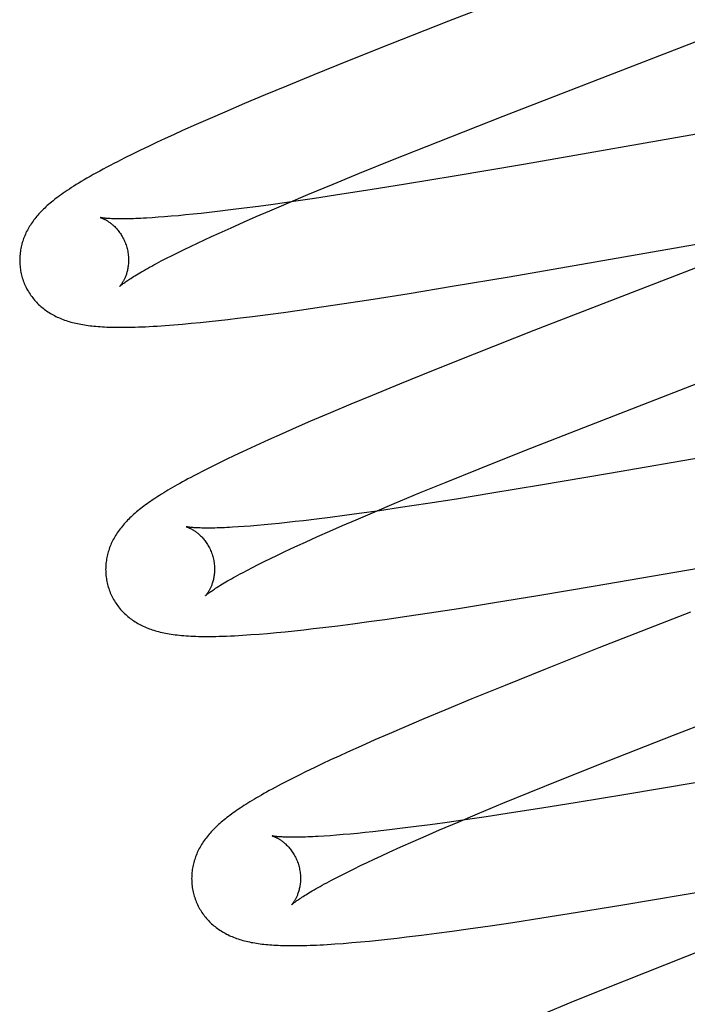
# Model space of a CAD drawing. Header units: inches. Extents: x 0 to 268, y 0 to 174.
# Tile 57 of 79: x 86.115 to 86.237, y 89.217 to 89.398. Entities that reach past the tile are written whole.
import ezdxf

# ---------------------------------------------------------------- set-up
doc = ezdxf.new("R2010")
doc.units = ezdxf.units.IN
doc.header["$LTSCALE"] = 14.749625
doc.header["$MEASUREMENT"] = 0
doc.linetypes.add('HIDDEN', pattern=[0.2, 0.1, -0.1])
doc.layers.add('DEFAULT_2', color=8, linetype='HIDDEN')

msp = doc.modelspace()

# ---------------------------------------------------------------- linework, layer by layer
at = {"layer": 'DEFAULT_2', "color": 8, "linetype": 'HIDDEN'}
for p, q in [((86.19357, 89.39775), (86.18256, 89.39341)), ((86.22483, 89.38853), (86.24669, 89.397)), ((86.18256, 89.39341), (86.17507, 89.39042)), ((86.17507, 89.39042), (86.16884, 89.3879)), ((86.20364, 89.38031), (86.22483, 89.38853)), ((86.16884, 89.3879), (86.16382, 89.38584)), ((86.16382, 89.38584), (86.15992, 89.38422)), ((86.15992, 89.38422), (86.15613, 89.38262)), ((86.15613, 89.38262), (86.15248, 89.38106)), ((86.14982, 89.3799), (86.14724, 89.37877)), ((86.15248, 89.38106), (86.14982, 89.3799)), ((86.19168, 89.37561), (86.20364, 89.38031)), ((86.25725, 89.38014), (86.20736, 89.37146)), ((86.14473, 89.37765), (86.14311, 89.37691)), ((86.14724, 89.37877), (86.14473, 89.37765)), ((86.14153, 89.37618), (86.13998, 89.37546)), ((86.14311, 89.37691), (86.14153, 89.37618)), ((86.137, 89.37405), (86.13556, 89.37334)), ((86.13847, 89.37475), (86.137, 89.37405)), ((86.13998, 89.37546), (86.13847, 89.37475)), ((86.1833, 89.37227), (86.19168, 89.37561)), ((86.13415, 89.37265), (86.13279, 89.37195)), ((86.13556, 89.37334), (86.13415, 89.37265)), ((86.17725, 89.36983), (86.1833, 89.37227)), ((86.20736, 89.37146), (86.19465, 89.36929)), ((86.1724, 89.36785), (86.17725, 89.36983)), ((86.19465, 89.36929), (86.1857, 89.36781)), ((86.16775, 89.36592), (86.1724, 89.36785)), ((86.17922, 89.36677), (86.174, 89.36596)), ((86.1857, 89.36781), (86.17922, 89.36677)), ((86.16418, 89.36441), (86.16775, 89.36592)), ((86.16897, 89.3652), (86.1651, 89.36463)), ((86.174, 89.36596), (86.16897, 89.3652)), ((86.15358, 89.36308), (86.15118, 89.36279)), ((86.15608, 89.3634), (86.15358, 89.36308)), ((86.15868, 89.36374), (86.15608, 89.3634)), ((86.16137, 89.36411), (86.15868, 89.36374)), ((86.16076, 89.36295), (86.16418, 89.36441)), ((86.1651, 89.36463), (86.16137, 89.36411)), ((86.14028, 89.36173), (86.13916, 89.36165)), ((86.14145, 89.36182), (86.14028, 89.36173)), ((86.14268, 89.36192), (86.14145, 89.36182)), ((86.14397, 89.36203), (86.14268, 89.36192)), ((86.14531, 89.36216), (86.14397, 89.36203)), ((86.1467, 89.3623), (86.14531, 89.36216)), ((86.14814, 89.36245), (86.1467, 89.3623)), ((86.14964, 89.36262), (86.14814, 89.36245)), ((86.15118, 89.36279), (86.14964, 89.36262)), ((86.15592, 89.36084), (86.15829, 89.36188)), ((86.15829, 89.36188), (86.16076, 89.36295)), ((86.15148, 89.35885), (86.15365, 89.35983)), ((86.15365, 89.35983), (86.15592, 89.36084)), ((86.20476, 89.35082), (86.25499, 89.35955)), ((86.14876, 89.35759), (86.15009, 89.35822)), ((86.15009, 89.35822), (86.15148, 89.35885)), ((86.14504, 89.35582), (86.14623, 89.3564)), ((86.14623, 89.3564), (86.14747, 89.35699)), ((86.14747, 89.35699), (86.14876, 89.35759)), ((86.25148, 89.35729), (86.20928, 89.34092)), ((86.14084, 89.35371), (86.14181, 89.35421)), ((86.14181, 89.35421), (86.14283, 89.35473)), ((86.14283, 89.35473), (86.14391, 89.35527)), ((86.14391, 89.35527), (86.14504, 89.35582)), ((86.13993, 89.35323), (86.14084, 89.35371)), ((86.19429, 89.34906), (86.20476, 89.35082)), ((86.18637, 89.34776), (86.19429, 89.34906)), ((86.17976, 89.34671), (86.18637, 89.34776)), ((86.16622, 89.34469), (86.17026, 89.34527)), ((86.17026, 89.34527), (86.17442, 89.34589)), ((86.17442, 89.34589), (86.17976, 89.34671)), ((86.15307, 89.34298), (86.15485, 89.34319)), ((86.15485, 89.34319), (86.15758, 89.34352)), ((86.15758, 89.34352), (86.16039, 89.34389)), ((86.16039, 89.34389), (86.16327, 89.34427)), ((86.16327, 89.34427), (86.16622, 89.34469)), ((86.14315, 89.34198), (86.14474, 89.34212)), ((86.14474, 89.34212), (86.14634, 89.34226)), ((86.14634, 89.34226), (86.14797, 89.34242)), ((86.14797, 89.34242), (86.14963, 89.34259)), ((86.14963, 89.34259), (86.15133, 89.34278)), ((86.15133, 89.34278), (86.15307, 89.34298)), ((86.20928, 89.34092), (86.19828, 89.33659)), ((86.19828, 89.33659), (86.1908, 89.3336)), ((86.1908, 89.3336), (86.18459, 89.33109)), ((86.18459, 89.33109), (86.17957, 89.32903)), ((86.17957, 89.32903), (86.17568, 89.32741)), ((86.17568, 89.32741), (86.1719, 89.32582)), ((86.1719, 89.32582), (86.16825, 89.32426)), ((86.16825, 89.32426), (86.16559, 89.3231)), ((86.2076, 89.31887), (86.21958, 89.32358)), ((86.27311, 89.32336), (86.22319, 89.31467)), ((86.16301, 89.32197), (86.16052, 89.32086)), ((86.16559, 89.3231), (86.16301, 89.32197)), ((86.15891, 89.32012), (86.15733, 89.3194)), ((86.16052, 89.32086), (86.15891, 89.32012)), ((86.15426, 89.31796), (86.15276, 89.31724)), ((86.15578, 89.31868), (86.15426, 89.31796)), ((86.15733, 89.3194), (86.15578, 89.31868)), ((86.1992, 89.31553), (86.2076, 89.31887)), ((86.15131, 89.31653), (86.14993, 89.31585)), ((86.15276, 89.31724), (86.15131, 89.31653)), ((86.14862, 89.31519), (86.14741, 89.31456)), ((86.14993, 89.31585), (86.14862, 89.31519)), ((86.19315, 89.31308), (86.1992, 89.31553)), ((86.22319, 89.31467), (86.21047, 89.31251)), ((86.18829, 89.3111), (86.19315, 89.31308)), ((86.21047, 89.31251), (86.20152, 89.31103)), ((86.18363, 89.30916), (86.18829, 89.3111)), ((86.20152, 89.31103), (86.19503, 89.30998)), ((86.18005, 89.30765), (86.18363, 89.30916)), ((86.18981, 89.30917), (86.18478, 89.30841)), ((86.19503, 89.30998), (86.18981, 89.30917)), ((86.17717, 89.30732), (86.17448, 89.30695)), ((86.17662, 89.30619), (86.18005, 89.30765)), ((86.1809, 89.30784), (86.17717, 89.30732)), ((86.18478, 89.30841), (86.1809, 89.30784)), ((86.15976, 89.30524), (86.15847, 89.30513)), ((86.1611, 89.30537), (86.15976, 89.30524)), ((86.16249, 89.30551), (86.1611, 89.30537)), ((86.16393, 89.30566), (86.16249, 89.30551)), ((86.16543, 89.30583), (86.16393, 89.30566)), ((86.16697, 89.306), (86.16543, 89.30583)), ((86.16937, 89.30629), (86.16697, 89.306)), ((86.17188, 89.30661), (86.16937, 89.30629)), ((86.17448, 89.30695), (86.17188, 89.30661)), ((86.17415, 89.30512), (86.17662, 89.30619)), ((86.15607, 89.30494), (86.15495, 89.30486)), ((86.15724, 89.30502), (86.15607, 89.30494)), ((86.15847, 89.30513), (86.15724, 89.30502)), ((86.1695, 89.30307), (86.17177, 89.30408)), ((86.17177, 89.30408), (86.17415, 89.30512)), ((86.16593, 89.30145), (86.16732, 89.30208)), ((86.16732, 89.30208), (86.1695, 89.30307)), ((86.2205, 89.29402), (86.27085, 89.30277)), ((86.16206, 89.29962), (86.1633, 89.30022)), ((86.1633, 89.30022), (86.16459, 89.30082)), ((86.16459, 89.30082), (86.16593, 89.30145)), ((86.15865, 89.29795), (86.15973, 89.29849)), ((86.15973, 89.29849), (86.16087, 89.29905)), ((86.16087, 89.29905), (86.16206, 89.29962)), ((86.15575, 89.29645), (86.15666, 89.29693)), ((86.15666, 89.29693), (86.15762, 89.29743)), ((86.15762, 89.29743), (86.15865, 89.29795)), ((86.21001, 89.29225), (86.2205, 89.29402)), ((86.19545, 89.2899), (86.20207, 89.29095)), ((86.20207, 89.29095), (86.21001, 89.29225)), ((86.18594, 89.28846), (86.1901, 89.28908)), ((86.1901, 89.28908), (86.19545, 89.2899)), ((86.23801, 89.28917), (86.22121, 89.28262)), ((86.17605, 89.28708), (86.17893, 89.28747)), ((86.17893, 89.28747), (86.18189, 89.28788)), ((86.18189, 89.28788), (86.18594, 89.28846)), ((86.15881, 89.28518), (86.16037, 89.28531)), ((86.16037, 89.28531), (86.16198, 89.28546)), ((86.16198, 89.28546), (86.16361, 89.28561)), ((86.16361, 89.28561), (86.16528, 89.28579)), ((86.16528, 89.28579), (86.16699, 89.28597)), ((86.16699, 89.28597), (86.16873, 89.28617)), ((86.16873, 89.28617), (86.17051, 89.28638)), ((86.17051, 89.28638), (86.17324, 89.28672)), ((86.17324, 89.28672), (86.17605, 89.28708)), ((86.22121, 89.28262), (86.21139, 89.27873)), ((86.21139, 89.27873), (86.20399, 89.27576)), ((86.20399, 89.27576), (86.19785, 89.27326)), ((86.19785, 89.27326), (86.19291, 89.27122)), ((86.2349, 89.2666), (86.25507, 89.27443)), ((86.19291, 89.27122), (86.18908, 89.26962)), ((86.18908, 89.26962), (86.18538, 89.26804)), ((86.18538, 89.26804), (86.18269, 89.26688)), ((86.18007, 89.26574), (86.17753, 89.26461)), ((86.18269, 89.26688), (86.18007, 89.26574)), ((86.22289, 89.26189), (86.2349, 89.2666)), ((86.17753, 89.26461), (86.17507, 89.2635)), ((86.17193, 89.26205), (86.17041, 89.26134)), ((86.17348, 89.26277), (86.17193, 89.26205)), ((86.17507, 89.2635), (86.17348, 89.26277)), ((86.21449, 89.25854), (86.22289, 89.26189)), ((86.16891, 89.26062), (86.16745, 89.25991)), ((86.17041, 89.26134), (86.16891, 89.26062)), ((86.1647, 89.25854), (86.16345, 89.2579)), ((86.16604, 89.25921), (86.1647, 89.25854)), ((86.16745, 89.25991), (86.16604, 89.25921)), ((86.20843, 89.25609), (86.21449, 89.25854)), ((86.23887, 89.25786), (86.22616, 89.2557)), ((86.20357, 89.2541), (86.20843, 89.25609)), ((86.22616, 89.2557), (86.21722, 89.25422)), ((86.19892, 89.25216), (86.20357, 89.2541)), ((86.21075, 89.25318), (86.20553, 89.25237)), ((86.21722, 89.25422), (86.21075, 89.25318)), ((86.19664, 89.25104), (86.19292, 89.25052)), ((86.19534, 89.25065), (86.19892, 89.25216)), ((86.20051, 89.25161), (86.19664, 89.25104)), ((86.20553, 89.25237), (86.20051, 89.25161)), ((86.18273, 89.24921), (86.18119, 89.24903)), ((86.18513, 89.2495), (86.18273, 89.24921)), ((86.18763, 89.24981), (86.18513, 89.2495)), ((86.19023, 89.25015), (86.18763, 89.24981)), ((86.18946, 89.24812), (86.19192, 89.24919)), ((86.19292, 89.25052), (86.19023, 89.25015)), ((86.19192, 89.24919), (86.19534, 89.25065)), ((86.17184, 89.24814), (86.17073, 89.24807)), ((86.17301, 89.24823), (86.17184, 89.24814)), ((86.17424, 89.24833), (86.17301, 89.24823)), ((86.17553, 89.24845), (86.17424, 89.24833)), ((86.17686, 89.24857), (86.17553, 89.24845)), ((86.17826, 89.24871), (86.17686, 89.24857)), ((86.1797, 89.24887), (86.17826, 89.24871)), ((86.18119, 89.24903), (86.1797, 89.24887)), ((86.1871, 89.24708), (86.18946, 89.24812)), ((86.18268, 89.24509), (86.18484, 89.24607)), ((86.18484, 89.24607), (86.1871, 89.24708)), ((86.23685, 89.23732), (86.28598, 89.24587)), ((86.17868, 89.24323), (86.17996, 89.24384)), ((86.17996, 89.24384), (86.18129, 89.24446)), ((86.18129, 89.24446), (86.18268, 89.24509)), ((86.17516, 89.24152), (86.17628, 89.24207)), ((86.17628, 89.24207), (86.17745, 89.24264)), ((86.17745, 89.24264), (86.17868, 89.24323)), ((86.17213, 89.23997), (86.17308, 89.24047)), ((86.17308, 89.24047), (86.17409, 89.24098)), ((86.17409, 89.24098), (86.17516, 89.24152)), ((86.17123, 89.2395), (86.17213, 89.23997)), ((86.22523, 89.23537), (86.23685, 89.23732)), ((86.21731, 89.23407), (86.22523, 89.23537)), ((86.20539, 89.23221), (86.21072, 89.23303)), ((86.21072, 89.23303), (86.21731, 89.23407)), ((86.19722, 89.23102), (86.20125, 89.2316)), ((86.20125, 89.2316), (86.20539, 89.23221)), ((86.18241, 89.22914), (86.18414, 89.22933)), ((86.18414, 89.22933), (86.1859, 89.22954)), ((86.1859, 89.22954), (86.18862, 89.22987)), ((86.18862, 89.22987), (86.19141, 89.23023)), ((86.19141, 89.23023), (86.19428, 89.23061)), ((86.19428, 89.23061), (86.19722, 89.23102)), ((86.17425, 89.22836), (86.17583, 89.22849)), ((86.17583, 89.22849), (86.17744, 89.22863)), ((86.17744, 89.22863), (86.17907, 89.22879)), ((86.17907, 89.22879), (86.18072, 89.22896)), ((86.18072, 89.22896), (86.18241, 89.22914)), ((86.2407, 89.22728), (86.22973, 89.22296)), ((86.22973, 89.22296), (86.22228, 89.21998)), ((86.22228, 89.21998), (86.21608, 89.21747)), ((86.21608, 89.21747), (86.21108, 89.21542))]:
    msp.add_line(p, q, dxfattribs=at)
for points in [[(86.23689, 89.41455), (86.21942, 89.40778), (86.19357, 89.39775)], [(86.13279, 89.37195), (86.13212, 89.37161), (86.13146, 89.37126), (86.13081, 89.37092), (86.13017, 89.37058), (86.12954, 89.37024), (86.12892, 89.3699), (86.12833, 89.36957), (86.12775, 89.36924), (86.12719, 89.36892), (86.12666, 89.36861), (86.12615, 89.36831), (86.12567, 89.36802), (86.12521, 89.36774), (86.12478, 89.36746), (86.12436, 89.36719), (86.12396, 89.36693), (86.12357, 89.36668), (86.1232, 89.36642), (86.12284, 89.36618), (86.1225, 89.36593), (86.12216, 89.36569), (86.12184, 89.36546), (86.12154, 89.36522), (86.12124, 89.36499), (86.12095, 89.36477), (86.12067, 89.36454), (86.12041, 89.36432)], [(86.12041, 89.36432), (86.12015, 89.3641), (86.1199, 89.36388), (86.11966, 89.36366), (86.11943, 89.36344), (86.1192, 89.36323), (86.11898, 89.36301), (86.11877, 89.36279), (86.11856, 89.36258), (86.11836, 89.36236), (86.11817, 89.36214), (86.11798, 89.36192), (86.1178, 89.3617), (86.11762, 89.36147), (86.11744, 89.36125), (86.11728, 89.36102), (86.11711, 89.36079), (86.11695, 89.36056), (86.1168, 89.36032), (86.11665, 89.36009), (86.11651, 89.35985), (86.11637, 89.35961), (86.11624, 89.35936), (86.11611, 89.35911), (86.11599, 89.35887), (86.11587, 89.35861), (86.11576, 89.35836), (86.11566, 89.35811), (86.11556, 89.35785), (86.11547, 89.3576), (86.11539, 89.35734), (86.11531, 89.35708), (86.11523, 89.35682), (86.11517, 89.35656), (86.1151, 89.3563), (86.11505, 89.35603), (86.115, 89.35577), (86.11496, 89.3555), (86.11492, 89.35523), (86.11489, 89.35495), (86.11486, 89.35468), (86.11485, 89.3544), (86.11484, 89.35413), (86.11483, 89.35385), (86.11484, 89.35357), (86.11485, 89.3533), (86.11486, 89.35302), (86.11489, 89.35274), (86.11492, 89.35246), (86.11495, 89.35218), (86.115, 89.35191), (86.11505, 89.35163), (86.11511, 89.35135), (86.11518, 89.35108), (86.11524, 89.35085)], [(86.12967, 89.36167), (86.12965, 89.36168), (86.12964, 89.36168), (86.12965, 89.36168), (86.12966, 89.36167), (86.12969, 89.36167), (86.12972, 89.36166), (86.12975, 89.36165), (86.1298, 89.36163), (86.12985, 89.36161), (86.1299, 89.36159), (86.12996, 89.36157), (86.13003, 89.36154), (86.1301, 89.36151), (86.13018, 89.36148), (86.13026, 89.36144), (86.13035, 89.3614), (86.13044, 89.36136), (86.13053, 89.36131), (86.13063, 89.36126), (86.13073, 89.3612), (86.13083, 89.36114), (86.13094, 89.36107), (86.13105, 89.361), (86.13116, 89.36093), (86.13128, 89.36085), (86.1314, 89.36077), (86.13152, 89.36068), (86.13164, 89.36058), (86.13176, 89.36048), (86.13189, 89.36038), (86.13202, 89.36026), (86.13215, 89.36014), (86.13228, 89.36002), (86.13241, 89.35989), (86.13254, 89.35975), (86.13267, 89.3596), (86.1328, 89.35945), (86.13293, 89.35929), (86.13306, 89.35912), (86.13319, 89.35895), (86.13332, 89.35877), (86.13344, 89.35859), (86.13356, 89.35839), (86.13368, 89.35819), (86.13379, 89.35799), (86.1339, 89.35778), (86.13401, 89.35756), (86.13411, 89.35734), (86.1342, 89.35711), (86.13429, 89.35688), (86.13437, 89.35665), (86.13445, 89.35641), (86.13451, 89.35621)], [(86.13916, 89.36165), (86.13811, 89.36159), (86.1376, 89.36156), (86.13711, 89.36153), (86.13664, 89.36151), (86.13618, 89.36149), (86.13574, 89.36148), (86.13531, 89.36147), (86.1349, 89.36146), (86.13451, 89.36145), (86.13413, 89.36144), (86.13376, 89.36144), (86.13342, 89.36144), (86.13309, 89.36144), (86.13277, 89.36144), (86.13247, 89.36145), (86.13219, 89.36146), (86.13193, 89.36147), (86.13168, 89.36148), (86.13144, 89.36149), (86.13122, 89.3615), (86.13102, 89.36151), (86.13084, 89.36153), (86.13067, 89.36154), (86.13051, 89.36156), (86.13037, 89.36157), (86.13024, 89.36159), (86.13012, 89.3616), (86.13002, 89.36161), (86.12994, 89.36163), (86.12986, 89.36164), (86.1298, 89.36165), (86.12974, 89.36166), (86.1297, 89.36167), (86.12967, 89.36167), (86.12967, 89.36167)], [(86.13451, 89.35621), (86.13456, 89.356), (86.13462, 89.35576), (86.13467, 89.35551), (86.13471, 89.35527), (86.13475, 89.35503), (86.13478, 89.35479), (86.1348, 89.35455), (86.13481, 89.35431), (86.13482, 89.35408), (86.13483, 89.35385), (86.13482, 89.35362), (86.13481, 89.35339), (86.1348, 89.35318), (86.13478, 89.35296), (86.13475, 89.35275), (86.13472, 89.35255), (86.13469, 89.35235), (86.13465, 89.35216), (86.13461, 89.35198), (86.13456, 89.3518), (86.13452, 89.35162), (86.13447, 89.35145), (86.13442, 89.35129), (86.13436, 89.35113), (86.13431, 89.35098), (86.13425, 89.35083), (86.1342, 89.35069), (86.13414, 89.35056), (86.13408, 89.35043), (86.13402, 89.35031), (86.13396, 89.3502), (86.13391, 89.35009), (86.13385, 89.34998), (86.13379, 89.34988), (86.13373, 89.34979), (86.13368, 89.3497), (86.13363, 89.34961), (86.13357, 89.34953), (86.13352, 89.34946), (86.13347, 89.34939), (86.13343, 89.34933), (86.13338, 89.34927), (86.13334, 89.34922), (86.1333, 89.34917), (86.13327, 89.34913), (86.13324, 89.34909), (86.13322, 89.34907), (86.13319, 89.34904), (86.13318, 89.34903), (86.13317, 89.34901), (86.13316, 89.34901)], [(86.13317, 89.34901), (86.13317, 89.34902), (86.13319, 89.34903), (86.13321, 89.34906), (86.13324, 89.34908), (86.13328, 89.34912), (86.13333, 89.34916), (86.13339, 89.34921), (86.13346, 89.34927), (86.13354, 89.34933), (86.13363, 89.3494), (86.13373, 89.34948), (86.13385, 89.34957), (86.13398, 89.34966), (86.13412, 89.34976), (86.13427, 89.34987), (86.13444, 89.34998), (86.13462, 89.35011), (86.13481, 89.35024), (86.13502, 89.35038), (86.13524, 89.35052), (86.13548, 89.35067), (86.13573, 89.35083), (86.136, 89.351), (86.13629, 89.35117), (86.13658, 89.35135), (86.1369, 89.35153), (86.13722, 89.35173), (86.13757, 89.35192), (86.13792, 89.35213), (86.1383, 89.35234), (86.13868, 89.35255), (86.13909, 89.35277), (86.1395, 89.353), (86.13993, 89.35323)], [(86.11524, 89.35085), (86.1153, 89.35062), (86.11539, 89.35036), (86.11548, 89.35009), (86.11558, 89.34983), (86.11568, 89.34957), (86.11579, 89.34931), (86.11591, 89.34906), (86.11603, 89.34881), (86.11616, 89.34856), (86.11629, 89.34832), (86.11643, 89.34808), (86.11658, 89.34784), (86.11673, 89.34761), (86.11689, 89.34739), (86.11705, 89.34716), (86.11722, 89.34695), (86.11739, 89.34673), (86.11756, 89.34652), (86.11774, 89.34632), (86.11793, 89.34612), (86.11812, 89.34593), (86.11831, 89.34574), (86.11851, 89.34555), (86.11871, 89.34537), (86.11891, 89.3452), (86.11912, 89.34503), (86.11933, 89.34486), (86.11955, 89.3447), (86.11977, 89.34454), (86.12, 89.34439), (86.12023, 89.34423), (86.12047, 89.34409), (86.12071, 89.34394), (86.12096, 89.3438), (86.12121, 89.34367), (86.12147, 89.34354), (86.12173, 89.34342), (86.12199, 89.3433), (86.12226, 89.34318), (86.12253, 89.34307), (86.1228, 89.34296), (86.12308, 89.34286), (86.12336, 89.34276), (86.12365, 89.34267), (86.12394, 89.34258), (86.12423, 89.3425), (86.12453, 89.34242), (86.12483, 89.34234), (86.12514, 89.34227), (86.12545, 89.3422), (86.12576, 89.34214), (86.12608, 89.34208), (86.1264, 89.34202), (86.12673, 89.34197), (86.12707, 89.34192), (86.12741, 89.34187), (86.12775, 89.34182), (86.12811, 89.34178), (86.12847, 89.34175), (86.12884, 89.34171), (86.12922, 89.34168), (86.12961, 89.34165), (86.13002, 89.34162), (86.13043, 89.3416), (86.13086, 89.34158), (86.13131, 89.34156), (86.13176, 89.34155), (86.13224, 89.34154), (86.13272, 89.34153), (86.13323, 89.34153), (86.13375, 89.34153), (86.13429, 89.34153), (86.13485, 89.34154), (86.13542, 89.34155), (86.13602, 89.34157), (86.13664, 89.34159), (86.13728, 89.34162), (86.13794, 89.34164), (86.13863, 89.34168), (86.13934, 89.34172), (86.14007, 89.34176), (86.14082, 89.34181), (86.14158, 89.34186), (86.14315, 89.34198)], [(86.21958, 89.32358), (86.24191, 89.33224), (86.26687, 89.34193)], [(86.14741, 89.31456), (86.14683, 89.31425), (86.14628, 89.31396), (86.14574, 89.31367), (86.14522, 89.31339), (86.14472, 89.31312), (86.14424, 89.31285), (86.14378, 89.31259), (86.14333, 89.31233), (86.14289, 89.31208), (86.14247, 89.31183), (86.14206, 89.31159), (86.14166, 89.31135), (86.14128, 89.31111), (86.1409, 89.31088), (86.14054, 89.31065), (86.14018, 89.31042), (86.13984, 89.3102), (86.1395, 89.30998), (86.13917, 89.30976), (86.13885, 89.30954), (86.13854, 89.30932), (86.13823, 89.3091), (86.13794, 89.30889), (86.13765, 89.30867), (86.13736, 89.30846), (86.13709, 89.30825), (86.13682, 89.30803), (86.13655, 89.30782), (86.13629, 89.30761), (86.13604, 89.30739)], [(86.13604, 89.30739), (86.13579, 89.30718), (86.13555, 89.30696), (86.13532, 89.30674), (86.13509, 89.30653), (86.13486, 89.30631), (86.13464, 89.30608), (86.13443, 89.30586), (86.13422, 89.30564), (86.13402, 89.30541), (86.13382, 89.30518), (86.13363, 89.30495), (86.13344, 89.30472), (86.13326, 89.30449), (86.13309, 89.30426), (86.13292, 89.30402), (86.13276, 89.30378), (86.1326, 89.30354), (86.13245, 89.3033), (86.1323, 89.30305), (86.13216, 89.30281), (86.13202, 89.30256), (86.1319, 89.30231), (86.13177, 89.30206), (86.13166, 89.30181), (86.13155, 89.30156), (86.13145, 89.30131), (86.13135, 89.30106), (86.13126, 89.3008), (86.13118, 89.30055), (86.1311, 89.30029), (86.13102, 89.30003), (86.13096, 89.29977), (86.13089, 89.2995), (86.13084, 89.29924), (86.13079, 89.29897), (86.13075, 89.2987), (86.13071, 89.29843), (86.13068, 89.29816), (86.13065, 89.29788), (86.13064, 89.29761), (86.13063, 89.29733), (86.13062, 89.29705), (86.13063, 89.29678), (86.13064, 89.2965), (86.13065, 89.29622), (86.13068, 89.29594), (86.13071, 89.29566), (86.13075, 89.29539), (86.13079, 89.29511), (86.13084, 89.29484), (86.1309, 89.29456), (86.13097, 89.29429), (86.13103, 89.29406)], [(86.14546, 89.30488), (86.14545, 89.30488), (86.14543, 89.30489), (86.14544, 89.30489), (86.14545, 89.30488), (86.14548, 89.30488), (86.1455, 89.30487), (86.14554, 89.30485), (86.14558, 89.30484), (86.14563, 89.30482), (86.14569, 89.3048), (86.14575, 89.30478), (86.14582, 89.30475), (86.14589, 89.30472), (86.14597, 89.30469), (86.14605, 89.30465), (86.14614, 89.30461), (86.14623, 89.30457), (86.14632, 89.30452), (86.14642, 89.30447), (86.14652, 89.30441), (86.14662, 89.30435), (86.14673, 89.30428), (86.14684, 89.30422), (86.14695, 89.30414), (86.14707, 89.30406), (86.14719, 89.30398), (86.14731, 89.30389), (86.14743, 89.30379), (86.14755, 89.30369), (86.14768, 89.30359), (86.14781, 89.30347), (86.14794, 89.30335), (86.14807, 89.30323), (86.1482, 89.3031), (86.14833, 89.30296), (86.14846, 89.30281), (86.14859, 89.30266), (86.14872, 89.3025), (86.14885, 89.30234), (86.14898, 89.30216), (86.14911, 89.30198), (86.14923, 89.3018), (86.14935, 89.3016), (86.14947, 89.3014), (86.14958, 89.3012), (86.14969, 89.30099), (86.1498, 89.30077), (86.1499, 89.30055), (86.14999, 89.30032), (86.15008, 89.30009), (86.15016, 89.29986), (86.15024, 89.29962), (86.1503, 89.29942)], [(86.15495, 89.30486), (86.15389, 89.3048), (86.15339, 89.30477), (86.1529, 89.30474), (86.15243, 89.30472), (86.15197, 89.3047), (86.15152, 89.30469), (86.1511, 89.30467), (86.15069, 89.30466), (86.15029, 89.30466), (86.14991, 89.30465), (86.14955, 89.30465), (86.1492, 89.30465), (86.14887, 89.30465), (86.14856, 89.30465), (86.14826, 89.30466), (86.14798, 89.30467), (86.14771, 89.30468), (86.14746, 89.30469), (86.14723, 89.3047), (86.14701, 89.30471), (86.14681, 89.30472), (86.14662, 89.30474), (86.14645, 89.30475), (86.1463, 89.30477), (86.14615, 89.30478), (86.14603, 89.30479), (86.14591, 89.30481), (86.14581, 89.30482), (86.14573, 89.30483), (86.14565, 89.30485), (86.14559, 89.30486), (86.14554, 89.30487), (86.1455, 89.30487), (86.14547, 89.30488), (86.14546, 89.30488)], [(86.1503, 89.29942), (86.15035, 89.29921), (86.15041, 89.29896), (86.15046, 89.29872), (86.1505, 89.29848), (86.15054, 89.29824), (86.15057, 89.298), (86.15059, 89.29776), (86.15061, 89.29752), (86.15061, 89.29729), (86.15062, 89.29705), (86.15061, 89.29683), (86.1506, 89.2966), (86.15059, 89.29638), (86.15057, 89.29617), (86.15054, 89.29596), (86.15051, 89.29576), (86.15048, 89.29556), (86.15044, 89.29536), (86.1504, 89.29518), (86.15035, 89.295), (86.15031, 89.29482), (86.15026, 89.29466), (86.15021, 89.29449), (86.15015, 89.29434), (86.1501, 89.29419), (86.15004, 89.29404), (86.14999, 89.2939), (86.14993, 89.29377), (86.14987, 89.29364), (86.14981, 89.29352), (86.14975, 89.2934), (86.1497, 89.29329), (86.14964, 89.29319), (86.14958, 89.29309), (86.14952, 89.29299), (86.14947, 89.2929), (86.14941, 89.29282), (86.14936, 89.29274), (86.14931, 89.29267), (86.14926, 89.2926), (86.14922, 89.29253), (86.14917, 89.29248), (86.14913, 89.29242), (86.1491, 89.29238), (86.14906, 89.29234), (86.14903, 89.2923), (86.14901, 89.29227), (86.14899, 89.29225), (86.14897, 89.29223), (86.14896, 89.29222), (86.14895, 89.29222)], [(86.14896, 89.29222), (86.14896, 89.29223), (86.14898, 89.29224), (86.149, 89.29226), (86.14903, 89.29229), (86.14907, 89.29233), (86.14912, 89.29237), (86.14918, 89.29242), (86.14925, 89.29248), (86.14933, 89.29254), (86.14942, 89.29261), (86.14953, 89.29269), (86.14964, 89.29278), (86.14977, 89.29287), (86.14991, 89.29297), (86.15006, 89.29308), (86.15023, 89.2932), (86.15041, 89.29332), (86.15061, 89.29345), (86.15082, 89.29359), (86.15104, 89.29373), (86.15128, 89.29389), (86.15153, 89.29405), (86.1518, 89.29421), (86.15209, 89.29439), (86.15238, 89.29456), (86.1527, 89.29475), (86.15303, 89.29494), (86.15337, 89.29514), (86.15373, 89.29534), (86.1541, 89.29555), (86.15449, 89.29577), (86.15489, 89.29599), (86.15531, 89.29622), (86.15575, 89.29645)], [(86.13103, 89.29406), (86.13109, 89.29383), (86.13118, 89.29356), (86.13127, 89.2933), (86.13137, 89.29303), (86.13147, 89.29277), (86.13158, 89.29252), (86.1317, 89.29226), (86.13182, 89.29201), (86.13195, 89.29177), (86.13209, 89.29152), (86.13223, 89.29128), (86.13237, 89.29105), (86.13253, 89.29082), (86.13268, 89.29059), (86.13285, 89.29037), (86.13301, 89.29015), (86.13319, 89.28993), (86.13336, 89.28972), (86.13354, 89.28952), (86.13373, 89.28932), (86.13392, 89.28913), (86.13411, 89.28894), (86.13431, 89.28875), (86.13451, 89.28857), (86.13472, 89.2884), (86.13492, 89.28823), (86.13514, 89.28806), (86.13536, 89.2879), (86.13558, 89.28774), (86.13581, 89.28758), (86.13604, 89.28743), (86.13628, 89.28729), (86.13652, 89.28714), (86.13677, 89.287), (86.13703, 89.28687), (86.13728, 89.28674), (86.13754, 89.28661), (86.13781, 89.28649), (86.13807, 89.28638), (86.13834, 89.28627), (86.13862, 89.28616), (86.1389, 89.28606), (86.13918, 89.28596), (86.13947, 89.28587), (86.13976, 89.28578), (86.14005, 89.2857), (86.14035, 89.28562), (86.14066, 89.28554), (86.14097, 89.28547), (86.14129, 89.2854), (86.14162, 89.28533), (86.14195, 89.28527), (86.1423, 89.28521), (86.14265, 89.28515), (86.14302, 89.2851), (86.14339, 89.28505), (86.14377, 89.28501), (86.14416, 89.28496), (86.14457, 89.28493), (86.14498, 89.28489), (86.1454, 89.28486), (86.14583, 89.28483), (86.14627, 89.28481), (86.14672, 89.28479), (86.14719, 89.28477), (86.14767, 89.28476), (86.14816, 89.28475), (86.14867, 89.28474), (86.14919, 89.28474), (86.14972, 89.28474), (86.15028, 89.28475), (86.15087, 89.28476), (86.15149, 89.28477), (86.15214, 89.28479), (86.15283, 89.28481), (86.15355, 89.28485), (86.15429, 89.28488), (86.15503, 89.28492), (86.15578, 89.28497), (86.15653, 89.28501), (86.15728, 89.28507), (86.15881, 89.28518)], [(86.16345, 89.2579), (86.16286, 89.25759), (86.16228, 89.25728), (86.16173, 89.25699), (86.1612, 89.2567), (86.16068, 89.25642), (86.16018, 89.25614), (86.1597, 89.25587), (86.15924, 89.25561), (86.15879, 89.25535), (86.15835, 89.25509), (86.15793, 89.25485), (86.15753, 89.2546), (86.15713, 89.25436), (86.15675, 89.25413), (86.15638, 89.25389), (86.15602, 89.25366), (86.15567, 89.25343), (86.15532, 89.25321), (86.15499, 89.25299), (86.15467, 89.25277), (86.15435, 89.25255), (86.15405, 89.25233), (86.15375, 89.25211), (86.15346, 89.2519), (86.15317, 89.25168), (86.15289, 89.25147), (86.15262, 89.25126), (86.15236, 89.25104), (86.1521, 89.25083), (86.15185, 89.25061)], [(86.15185, 89.25061), (86.1516, 89.2504), (86.15136, 89.25018), (86.15112, 89.24996), (86.15089, 89.24975), (86.15066, 89.24953), (86.15044, 89.2493), (86.15023, 89.24908), (86.15002, 89.24886), (86.14982, 89.24863), (86.14962, 89.2484), (86.14943, 89.24817), (86.14924, 89.24794), (86.14906, 89.24771), (86.14889, 89.24748), (86.14872, 89.24724), (86.14855, 89.247), (86.14839, 89.24676), (86.14824, 89.24652), (86.1481, 89.24627), (86.14795, 89.24603), (86.14782, 89.24578), (86.14769, 89.24553), (86.14757, 89.24528), (86.14745, 89.24503), (86.14734, 89.24478), (86.14724, 89.24452), (86.14714, 89.24427), (86.14705, 89.24402), (86.14697, 89.24376), (86.14689, 89.2435), (86.14682, 89.24324), (86.14675, 89.24298), (86.14669, 89.24272), (86.14663, 89.24245), (86.14658, 89.24218), (86.14654, 89.24191), (86.1465, 89.24164), (86.14647, 89.24137), (86.14645, 89.24109), (86.14643, 89.24082), (86.14642, 89.24054), (86.14641, 89.24027), (86.14642, 89.23999), (86.14643, 89.23971), (86.14644, 89.23943), (86.14647, 89.23915), (86.1465, 89.23888), (86.14654, 89.2386), (86.14658, 89.23832), (86.14663, 89.23805), (86.14669, 89.23777), (86.14676, 89.2375), (86.14682, 89.23727)], [(86.16125, 89.24809), (86.16124, 89.24809), (86.16122, 89.2481), (86.16123, 89.24809), (86.16124, 89.24809), (86.16127, 89.24808), (86.1613, 89.24807), (86.16133, 89.24806), (86.16138, 89.24805), (86.16143, 89.24803), (86.16148, 89.24801), (86.16155, 89.24799), (86.16161, 89.24796), (86.16169, 89.24793), (86.16176, 89.2479), (86.16184, 89.24786), (86.16193, 89.24782), (86.16202, 89.24777), (86.16211, 89.24773), (86.16221, 89.24767), (86.16231, 89.24762), (86.16242, 89.24756), (86.16252, 89.24749), (86.16263, 89.24742), (86.16275, 89.24735), (86.16286, 89.24727), (86.16298, 89.24718), (86.1631, 89.24709), (86.16322, 89.247), (86.16335, 89.2469), (86.16347, 89.24679), (86.1636, 89.24668), (86.16373, 89.24656), (86.16386, 89.24643), (86.16399, 89.2463), (86.16412, 89.24616), (86.16425, 89.24602), (86.16438, 89.24587), (86.16451, 89.24571), (86.16464, 89.24554), (86.16477, 89.24537), (86.1649, 89.24519), (86.16502, 89.245), (86.16514, 89.24481), (86.16526, 89.24461), (86.16537, 89.2444), (86.16548, 89.24419), (86.16559, 89.24398), (86.16569, 89.24376), (86.16578, 89.24353), (86.16587, 89.2433), (86.16595, 89.24307), (86.16603, 89.24283), (86.16609, 89.24263)], [(86.17073, 89.24807), (86.16967, 89.248), (86.16917, 89.24798), (86.16868, 89.24795), (86.16821, 89.24793), (86.16775, 89.24791), (86.16731, 89.2479), (86.16688, 89.24788), (86.16647, 89.24787), (86.16608, 89.24787), (86.1657, 89.24786), (86.16534, 89.24786), (86.16499, 89.24786), (86.16466, 89.24786), (86.16435, 89.24786), (86.16405, 89.24787), (86.16377, 89.24788), (86.1635, 89.24788), (86.16325, 89.24789), (86.16302, 89.24791), (86.1628, 89.24792), (86.1626, 89.24793), (86.16241, 89.24795), (86.16224, 89.24796), (86.16209, 89.24797), (86.16195, 89.24799), (86.16182, 89.248), (86.1617, 89.24802), (86.1616, 89.24803), (86.16152, 89.24804), (86.16144, 89.24806), (86.16138, 89.24807), (86.16133, 89.24808), (86.16128, 89.24808), (86.16126, 89.24809), (86.16125, 89.24809)], [(86.16609, 89.24263), (86.16614, 89.24241), (86.1662, 89.24217), (86.16625, 89.24193), (86.1663, 89.24168), (86.16633, 89.24144), (86.16636, 89.2412), (86.16638, 89.24096), (86.1664, 89.24072), (86.1664, 89.24049), (86.16641, 89.24025), (86.1664, 89.24003), (86.16639, 89.2398), (86.16638, 89.23958), (86.16636, 89.23937), (86.16633, 89.23916), (86.1663, 89.23895), (86.16627, 89.23875), (86.16623, 89.23856), (86.16619, 89.23837), (86.16614, 89.23819), (86.16609, 89.23802), (86.16604, 89.23785), (86.16599, 89.23769), (86.16594, 89.23753), (86.16588, 89.23738), (86.16583, 89.23724), (86.16577, 89.2371), (86.16571, 89.23697), (86.16565, 89.23684), (86.1656, 89.23672), (86.16554, 89.2366), (86.16548, 89.23649), (86.16542, 89.23638), (86.16536, 89.23628), (86.16531, 89.23619), (86.16525, 89.2361), (86.1652, 89.23602), (86.16515, 89.23594), (86.1651, 89.23586), (86.16505, 89.2358), (86.165, 89.23573), (86.16496, 89.23568), (86.16492, 89.23563), (86.16488, 89.23558), (86.16485, 89.23554), (86.16482, 89.23551), (86.16479, 89.23548), (86.16477, 89.23546), (86.16476, 89.23544), (86.16475, 89.23543), (86.16475, 89.23543)], [(86.16475, 89.23543), (86.16476, 89.23544), (86.16477, 89.23546), (86.1648, 89.23548), (86.16483, 89.23551), (86.16487, 89.23554), (86.16493, 89.23559), (86.16499, 89.23564), (86.16506, 89.2357), (86.16514, 89.23576), (86.16524, 89.23584), (86.16534, 89.23592), (86.16546, 89.23601), (86.16559, 89.2361), (86.16574, 89.23621), (86.16589, 89.23632), (86.16606, 89.23644), (86.16625, 89.23656), (86.16645, 89.23669), (86.16666, 89.23683), (86.16689, 89.23698), (86.16714, 89.23714), (86.16739, 89.2373), (86.16767, 89.23747), (86.16796, 89.23764), (86.16826, 89.23782), (86.16858, 89.23801), (86.16891, 89.23821), (86.16926, 89.23841), (86.16963, 89.23861), (86.17001, 89.23882), (86.1704, 89.23904), (86.17081, 89.23927), (86.17123, 89.2395)], [(86.14682, 89.23727), (86.14689, 89.23704), (86.14697, 89.23677), (86.14706, 89.23651), (86.14716, 89.23625), (86.14726, 89.23599), (86.14737, 89.23573), (86.14749, 89.23548), (86.14761, 89.23522), (86.14774, 89.23498), (86.14788, 89.23473), (86.14802, 89.2345), (86.14816, 89.23426), (86.14831, 89.23403), (86.14847, 89.2338), (86.14863, 89.23358), (86.1488, 89.23336), (86.14897, 89.23315), (86.14915, 89.23294), (86.14933, 89.23274), (86.14951, 89.23254), (86.1497, 89.23234), (86.1499, 89.23215), (86.15009, 89.23197), (86.15029, 89.23179), (86.1505, 89.23161), (86.15071, 89.23144), (86.15092, 89.23128), (86.15114, 89.23111), (86.15136, 89.23096), (86.15159, 89.2308), (86.15182, 89.23065), (86.15206, 89.2305), (86.1523, 89.23036), (86.15255, 89.23022), (86.1528, 89.23008), (86.15306, 89.22996), (86.15332, 89.22983), (86.15358, 89.22971), (86.15385, 89.2296), (86.15412, 89.22949), (86.15439, 89.22938), (86.15467, 89.22928), (86.15495, 89.22918), (86.15524, 89.22909), (86.15553, 89.229), (86.15582, 89.22891), (86.15612, 89.22883), (86.15642, 89.22876), (86.15673, 89.22869), (86.15704, 89.22862), (86.15735, 89.22855), (86.15767, 89.22849), (86.15799, 89.22844), (86.15832, 89.22838), (86.15865, 89.22833), (86.15899, 89.22829), (86.15933, 89.22824), (86.15968, 89.2282), (86.16003, 89.22817), (86.16039, 89.22813), (86.16076, 89.2281), (86.16114, 89.22807), (86.16153, 89.22805), (86.16192, 89.22802), (86.16232, 89.228), (86.16274, 89.22799), (86.16316, 89.22797), (86.1636, 89.22796), (86.16405, 89.22795), (86.16451, 89.22795), (86.16498, 89.22795), (86.16547, 89.22795), (86.16598, 89.22795), (86.1665, 89.22796), (86.16703, 89.22797), (86.16759, 89.22799), (86.16816, 89.22801), (86.16875, 89.22803), (86.16936, 89.22805), (86.16999, 89.22809), (86.17064, 89.22812), (86.17132, 89.22816), (86.17202, 89.2282), (86.17274, 89.22825), (86.17425, 89.22836)]]:
    msp.add_lwpolyline(points, dxfattribs=at)

doc.saveas('drawing.dxf')
